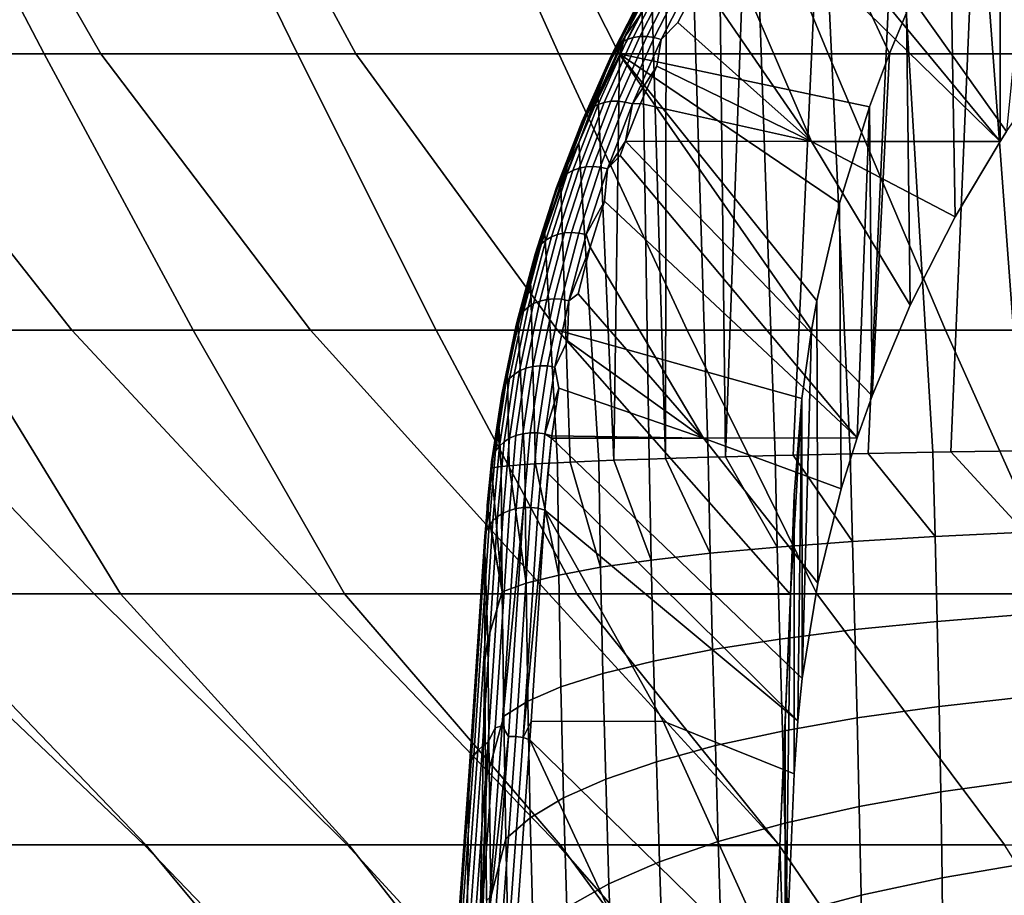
# Model space of a CAD drawing. Header units: metres. Extents: x -109 to 109, y -100 to 58.
# Tile 176 of 256: x -12.7 to -9.38, y -84.14 to -81.19. Entities that reach past the tile are written whole.
import ezdxf

# ---------------------------------------------------------------- set-up
doc = ezdxf.new("R2010")
doc.units = ezdxf.units.M
doc.layers.add('solid_21_062_100_XXX', color=7, linetype='CONTINUOUS')

msp = doc.modelspace()

# ---------------------------------------------------------------- linework, layer by layer
at = {"layer": 'solid_21_062_100_XXX'}
for points in [[(-13.123812, -80.335587, 22.501616), (-13.980413, -80.335587, 21.844856), (-13.439163, -81.305984, 21.149933), (-12.61601, -81.305984, 21.781908)], [(-13.844536, -80.335587, -12.958626), (-12.982833, -80.335587, -13.608677), (-12.425417, -81.305984, -12.924564), (-13.255461, -81.305984, -12.301665)], [(-12.236407, -80.335587, 23.116116), (-13.123812, -80.335587, 22.501616), (-12.61601, -81.305984, 21.781908), (-11.763186, -81.305984, 22.373234)], [(-12.982833, -80.335587, -13.608677), (-12.090656, -80.335587, -14.21623), (-11.566149, -81.305984, -13.506488), (-12.425417, -81.305984, -12.924564)], [(-11.320281, -80.335587, 23.686916), (-12.236407, -80.335587, 23.116116), (-11.763186, -81.305984, 22.373234), (-10.882695, -81.305984, 22.922518)], [(-12.090656, -80.335587, -14.21623), (-11.170101, -80.335587, -14.77986), (-10.679679, -81.305984, -14.046067), (-11.566149, -81.305984, -13.506488)], [(-10.377584, -80.335587, 24.212675), (-11.320281, -80.335587, 23.686916), (-10.882695, -81.305984, 22.922518), (-9.97661, -81.305984, 23.428467)], [(-11.170101, -80.335587, -14.77986), (-10.223329, -80.335587, -15.298242), (-9.769492, -81.304459, -14.54297), (-10.679679, -81.305984, -14.046067)], [(-9.41053, -80.335587, 24.692158), (-10.377584, -80.335587, 24.212675), (-9.97661, -81.305984, 23.428467), (-9.04706, -81.305984, 23.889893)], [(-10.223329, -80.335587, -15.298242), (-9.712417, -81.167259, -14.717144), (-9.769492, -81.304459, -14.54297)], [(-8.421387, -80.335587, 25.124243), (-9.41053, -80.335587, 24.692158), (-9.04706, -81.305984, 23.889893), (-8.096233, -81.305984, 24.30571)], [(-9.376594, -81.567947, -15.529494), (-9.397672, -81.600685, -15.485917), (-9.398797, -80.561455, -15.48411), (-9.253217, -80.334312, -15.771095)], [(-10.060296, -80.509743, -16.243824), (-10.094571, -80.556877, -16.182686), (-9.18474, -81.293312, -15.895228), (-9.3117, -80.558334, -16.54545)], [(-10.226553, -80.587006, -16.445745), (-9.998992, -80.584114, -16.817966), (-10.094589, -82.657066, -16.693127), (-10.15526, -82.658478, -16.593285)], [(-9.376594, -81.567947, -15.529494), (-10.094571, -80.556877, -16.182686), (-10.170166, -80.665314, -16.042345), (-9.397672, -81.600685, -15.485917)], [(-9.998992, -80.584114, -16.817966), (-9.902774, -82.652908, -16.986275), (-10.094589, -82.657066, -16.693127)], [(-9.376594, -81.567947, -15.529494), (-9.18474, -81.293312, -15.895228), (-10.094571, -80.556877, -16.182686)], [(-9.998992, -80.584114, -16.817966), (-9.748451, -80.580559, -17.175636), (-9.841256, -82.651665, -17.073902), (-9.902774, -82.652908, -16.986275)], [(-9.748451, -80.580559, -17.175636), (-9.624634, -82.647583, -17.361551), (-9.841256, -82.651665, -17.073902)], [(-9.748451, -80.580559, -17.175636), (-9.476115, -80.577141, -17.517002), (-9.563595, -82.646507, -17.437319), (-9.624634, -82.647583, -17.361551)], [(-9.397672, -81.600685, -15.485917), (-9.54906, -81.854744, -15.147756), (-9.565836, -80.859116, -15.107666), (-9.398797, -80.561455, -15.48411)], [(-9.476115, -80.577141, -17.517002), (-9.32208, -82.642532, -17.717442), (-9.563595, -82.646507, -17.437319)], [(-9.476115, -80.577141, -17.517002), (-9.18304, -80.573868, -17.84074), (-9.262789, -82.641624, -17.78183), (-9.32208, -82.642532, -17.717442)], [(-10.306533, -80.686623, -16.301752), (-10.249366, -80.617271, -16.405607), (-10.322511, -82.662682, -16.296623), (-10.344432, -80.748985, -16.231314)], [(-10.249366, -80.617271, -16.405607), (-10.226553, -80.587006, -16.445745), (-10.15526, -82.658478, -16.593285), (-10.322511, -82.662682, -16.296623)], [(-10.170166, -80.665314, -16.042345), (-10.242887, -80.776108, -15.899333), (-9.397672, -81.600685, -15.485917)], [(-10.435214, -80.884125, -16.052948), (-10.344432, -80.748985, -16.231314), (-10.322511, -82.662682, -16.296623), (-10.380968, -82.664276, -16.184334)], [(-10.327759, -80.914574, -15.721032), (-10.032574, -81.601295, -15.174207), (-9.397672, -81.600685, -15.485917), (-10.242887, -80.776108, -15.899333)], [(-10.52151, -81.022751, -15.870601), (-10.435214, -80.884125, -16.052948), (-10.380968, -82.664276, -16.184334), (-10.524049, -82.668503, -15.886083)], [(-9.54906, -81.854744, -15.147756), (-9.700171, -82.15184, -14.752104), (-9.712417, -81.167259, -14.717144), (-9.565836, -80.859116, -15.107666)], [(-10.327759, -80.914574, -15.721032), (-10.407848, -81.056107, -15.539247), (-10.032574, -81.601295, -15.174207)], [(-10.671427, -81.267097, -15.326904), (-10.560538, -81.049919, -15.60517), (-10.575627, -81.062248, -15.621172), (-10.686683, -81.279747, -15.342489)], [(-10.653243, -81.257294, -15.312451), (-10.542555, -81.040512, -15.590212), (-10.560538, -81.049919, -15.60517), (-10.671427, -81.267097, -15.326904)], [(-10.599749, -81.112877, -15.670856), (-10.54449, -81.033546, -15.813754), (-10.602968, -81.164299, -15.684716), (-10.659068, -81.244911, -15.542558)], [(-10.632645, -81.25061, -15.299538), (-10.522186, -81.034279, -15.576722), (-10.542555, -81.040512, -15.590212), (-10.653243, -81.257294, -15.312451)], [(-10.610213, -81.247246, -15.288528), (-10.500008, -81.031403, -15.565081), (-10.522186, -81.034279, -15.576722), (-10.632645, -81.25061, -15.299538)], [(-10.586584, -81.247284, -15.279736), (-10.476645, -81.031967, -15.555616), (-10.500008, -81.031403, -15.565081), (-10.610213, -81.247246, -15.288528)], [(-10.562423, -81.250732, -15.273406), (-10.45276, -81.03595, -15.548597), (-10.476645, -81.031967, -15.555616), (-10.586584, -81.247284, -15.279736)], [(-10.570425, -81.106361, -15.760757), (-10.52151, -81.022751, -15.870601), (-10.524049, -82.668503, -15.886083)], [(-10.538413, -81.257484, -15.26972), (-10.429026, -81.043251, -15.544221), (-10.45276, -81.03595, -15.548597), (-10.562423, -81.250732, -15.273406)], [(-10.429026, -81.043251, -15.544221), (-10.538413, -81.257484, -15.26972), (-10.483092, -81.200661, -15.353948), (-10.407848, -81.056107, -15.539247)], [(-10.698579, -81.294891, -15.358765), (-10.587397, -81.077133, -15.637768), (-10.595513, -81.094177, -15.654487), (-10.70678, -81.312088, -15.375272)], [(-10.686683, -81.279747, -15.342489), (-10.575627, -81.062248, -15.621172), (-10.587397, -81.077133, -15.637768), (-10.698579, -81.294891, -15.358765)], [(-10.407848, -81.056107, -15.539247), (-10.483092, -81.200661, -15.353948), (-10.032574, -81.601295, -15.174207)], [(-10.70678, -81.312088, -15.375272), (-10.595513, -81.094177, -15.654487), (-10.599749, -81.112877, -15.670856), (-10.711055, -81.330872, -15.391544)], [(-10.711055, -81.330872, -15.391544), (-10.599749, -81.112877, -15.670856), (-10.659068, -81.244911, -15.542558)], [(-10.602968, -81.164299, -15.684716), (-10.570425, -81.106361, -15.760757), (-10.524049, -82.668503, -15.886083), (-10.578894, -82.670273, -15.761239)], [(-10.679415, -81.308868, -15.495415), (-10.602968, -81.164299, -15.684716), (-10.578894, -82.670273, -15.761239), (-10.698343, -82.6745, -15.463257)], [(-10.659068, -81.244911, -15.542558), (-10.602968, -81.164299, -15.684716), (-10.679415, -81.308868, -15.495415)], [(-9.700171, -82.15184, -14.752104), (-9.828485, -82.457764, -14.344111), (-9.769492, -81.304459, -14.54297), (-9.712417, -81.167259, -14.717144)], [(-10.538413, -81.257484, -15.26972), (-10.553053, -81.34771, -15.165807), (-10.032574, -81.601295, -15.174207), (-10.483092, -81.200661, -15.353948)], [(-10.711055, -81.330872, -15.391544), (-10.659068, -81.244911, -15.542558), (-10.750527, -81.455803, -15.303215), (-10.761312, -81.458961, -15.268662)], [(-10.659068, -81.244911, -15.542558), (-10.679415, -81.308868, -15.495415), (-10.750527, -81.455803, -15.303215)], [(-10.707638, -81.465698, -15.009318), (-10.610213, -81.247246, -15.288528), (-10.632645, -81.25061, -15.299538), (-10.730289, -81.469559, -15.019697)], [(-10.683776, -81.465218, -15.001192), (-10.586584, -81.247284, -15.279736), (-10.610213, -81.247246, -15.288528), (-10.707638, -81.465698, -15.009318)], [(-10.659375, -81.468132, -14.995548), (-10.562423, -81.250732, -15.273406), (-10.586584, -81.247284, -15.279736), (-10.683776, -81.465218, -15.001192)], [(-10.784849, -81.49987, -15.061152), (-10.686683, -81.279747, -15.342489), (-10.698579, -81.294891, -15.358765), (-10.796858, -81.515259, -15.077107)], [(-10.769447, -81.486893, -15.045985), (-10.671427, -81.267097, -15.326904), (-10.686683, -81.279747, -15.342489), (-10.784849, -81.49987, -15.061152)], [(-10.751088, -81.476692, -15.032036), (-10.653243, -81.257294, -15.312451), (-10.671427, -81.267097, -15.326904), (-10.769447, -81.486893, -15.045985)], [(-10.730289, -81.469559, -15.019697), (-10.632645, -81.25061, -15.299538), (-10.653243, -81.257294, -15.312451), (-10.751088, -81.476692, -15.032036)], [(-10.635127, -81.47435, -14.992547), (-10.538413, -81.257484, -15.26972), (-10.562423, -81.250732, -15.273406), (-10.659375, -81.468132, -14.995548)], [(-10.635127, -81.47435, -14.992547), (-10.553053, -81.34771, -15.165807), (-10.538413, -81.257484, -15.26972)], [(-14.054329, -81.305984, -11.639257), (-13.255461, -81.305984, -12.301665), (-12.522732, -82.236313, -11.702879), (-13.296478, -82.236313, -11.074099)], [(-12.61601, -81.305984, 21.781908), (-13.439163, -81.305984, 21.149933), (-12.90313, -82.236313, 20.396427), (-12.113909, -82.236313, 21.005672)], [(-13.255461, -81.305984, -12.301665), (-12.425417, -81.305984, -12.924564), (-11.719296, -82.236313, -12.29325), (-12.522732, -82.236313, -11.702879)], [(-11.763186, -81.305984, 22.373234), (-12.61601, -81.305984, 21.781908), (-12.113909, -82.236313, 21.005672), (-11.295967, -82.236313, 21.575779)], [(-12.425417, -81.305984, -12.924564), (-11.566149, -81.305984, -13.506488), (-10.888073, -82.236313, -12.843813), (-11.719296, -82.236313, -12.29325)], [(-10.882695, -81.305984, 22.922518), (-11.763186, -81.305984, 22.373234), (-11.295967, -82.236313, 21.575779), (-10.451244, -82.236313, 22.105394)], [(-11.566149, -81.305984, -13.506488), (-10.679679, -81.305984, -14.046067), (-10.032541, -82.23587, -13.352927), (-10.888073, -82.236313, -12.843813)], [(-9.97661, -81.305984, 23.428467), (-10.882695, -81.305984, 22.922518), (-10.451244, -82.236313, 22.105394), (-9.581742, -82.236313, 22.593262)], [(-10.805134, -81.532631, -15.0934), (-10.70678, -81.312088, -15.375272), (-10.711055, -81.330872, -15.391544), (-10.809443, -81.551491, -15.10957)], [(-10.796858, -81.515259, -15.077107), (-10.698579, -81.294891, -15.358765), (-10.70678, -81.312088, -15.375272), (-10.805134, -81.532631, -15.0934)], [(-10.750527, -81.455803, -15.303215), (-10.679415, -81.308868, -15.495415), (-10.698343, -82.6745, -15.463257)], [(-10.679679, -81.305984, -14.046067), (-9.769492, -81.304459, -14.54297), (-9.837072, -81.484528, -14.313873)], [(-10.679679, -81.305984, -14.046067), (-10.014642, -82.137245, -13.479579), (-10.032541, -82.23587, -13.352927)], [(-10.679679, -81.305984, -14.046067), (-9.938285, -81.808907, -13.900093), (-10.014642, -82.137245, -13.479579)], [(-10.679679, -81.305984, -14.046067), (-9.837072, -81.484528, -14.313873), (-9.938285, -81.808907, -13.900093)], [(-9.04706, -81.305984, 23.889893), (-9.97661, -81.305984, 23.428467), (-9.581742, -82.236313, 22.593262), (-8.689522, -82.236313, 23.038225)], [(-9.828485, -82.457764, -14.344111), (-9.837072, -81.484528, -14.313873), (-9.769492, -81.304459, -14.54297)], [(-10.809443, -81.551491, -15.10957), (-10.711055, -81.330872, -15.391544), (-10.761312, -81.458961, -15.268662)], [(-10.635127, -81.47435, -14.992547), (-10.607773, -81.473297, -15.005351), (-10.553053, -81.34771, -15.165807)], [(-10.553053, -81.34771, -15.165807), (-10.607773, -81.473297, -15.005351), (-10.032574, -81.601295, -15.174207)], [(-10.836158, -81.698349, -14.74931), (-10.751088, -81.476692, -15.032036), (-10.769447, -81.486893, -15.045985), (-10.854669, -81.708939, -14.762756)], [(-10.809443, -81.551491, -15.10957), (-10.761312, -81.458961, -15.268662), (-10.81615, -81.605164, -15.108293), (-10.851292, -81.675339, -14.992392)], [(-10.815186, -81.690765, -14.737546), (-10.730289, -81.469559, -15.019697), (-10.751088, -81.476692, -15.032036), (-10.836158, -81.698349, -14.74931)], [(-10.81615, -81.605164, -15.108293), (-10.750527, -81.455803, -15.303215), (-10.698343, -82.6745, -15.463257), (-10.748156, -82.676445, -15.325887)], [(-10.761312, -81.458961, -15.268662), (-10.750527, -81.455803, -15.303215), (-10.81615, -81.605164, -15.108293)], [(-10.792346, -81.686409, -14.727796), (-10.707638, -81.465698, -15.009318), (-10.730289, -81.469559, -15.019697), (-10.815186, -81.690765, -14.737546)], [(-10.768283, -81.68541, -14.720335), (-10.683776, -81.465218, -15.001192), (-10.707638, -81.465698, -15.009318), (-10.792346, -81.686409, -14.727796)], [(-10.743678, -81.687782, -14.715374), (-10.659375, -81.468132, -14.995548), (-10.683776, -81.465218, -15.001192), (-10.768283, -81.68541, -14.720335)], [(-10.719224, -81.693466, -14.713055), (-10.635127, -81.47435, -14.992547), (-10.659375, -81.468132, -14.995548), (-10.743678, -81.687782, -14.715374)], [(-10.719224, -81.693466, -14.713055), (-10.658533, -81.600357, -14.843204), (-10.635127, -81.47435, -14.992547)], [(-10.607773, -81.473297, -15.005351), (-10.658533, -81.600357, -14.843204), (-10.032574, -81.601295, -15.174207)], [(-10.635127, -81.47435, -14.992547), (-10.658533, -81.600357, -14.843204), (-10.607773, -81.473297, -15.005351)], [(-10.870196, -81.722244, -14.777504), (-10.784849, -81.49987, -15.061152), (-10.796858, -81.515259, -15.077107), (-10.882302, -81.737892, -14.793137)], [(-10.854669, -81.708939, -14.762756), (-10.769447, -81.486893, -15.045985), (-10.784849, -81.49987, -15.061152), (-10.870196, -81.722244, -14.777504)], [(-9.878836, -82.599098, -14.155373), (-9.932581, -82.770515, -13.926116), (-9.938285, -81.808907, -13.900093), (-9.837072, -81.484528, -14.313873)], [(-9.828485, -82.457764, -14.344111), (-9.878836, -82.599098, -14.155373), (-9.837072, -81.484528, -14.313873)], [(-10.890643, -81.755432, -14.809214), (-10.805134, -81.532631, -15.0934), (-10.809443, -81.551491, -15.10957), (-10.894984, -81.774368, -14.825279)], [(-10.882302, -81.737892, -14.793137), (-10.796858, -81.515259, -15.077107), (-10.805134, -81.532631, -15.0934), (-10.890643, -81.755432, -14.809214)], [(-10.894984, -81.774368, -14.825279), (-10.809443, -81.551491, -15.10957), (-10.851292, -81.675339, -14.992392)], [(-10.876081, -81.756493, -14.910991), (-10.81615, -81.605164, -15.108293), (-10.748156, -82.676445, -15.325887), (-10.844648, -82.680641, -15.029953)], [(-10.851292, -81.675339, -14.992392), (-10.81615, -81.605164, -15.108293), (-10.876081, -81.756493, -14.910991)], [(-10.719224, -81.693466, -14.713055), (-10.676633, -81.648666, -14.781609), (-10.658533, -81.600357, -14.843204)], [(-9.828485, -82.457764, -14.344111), (-10.658533, -81.600357, -14.843204), (-10.676633, -81.648666, -14.781609), (-9.878836, -82.599098, -14.155373)], [(-9.700171, -82.15184, -14.752104), (-10.032574, -81.601295, -15.174207), (-10.658533, -81.600357, -14.843204), (-9.828485, -82.457764, -14.344111)], [(-9.54906, -81.854744, -15.147756), (-9.397672, -81.600685, -15.485917), (-10.032574, -81.601295, -15.174207)], [(-9.700171, -82.15184, -14.752104), (-9.54906, -81.854744, -15.147756), (-10.032574, -81.601295, -15.174207)], [(-10.894984, -81.774368, -14.825279), (-10.851292, -81.675339, -14.992392), (-10.876081, -81.756493, -14.910991), (-10.929061, -81.893723, -14.714064)], [(-10.719224, -81.693466, -14.713055), (-10.729883, -81.802032, -14.58618), (-9.878836, -82.599098, -14.155373), (-10.676633, -81.648666, -14.781609)], [(-10.927135, -81.932899, -14.477557), (-10.854669, -81.708939, -14.762756), (-10.870196, -81.722244, -14.777504), (-10.94277, -81.946541, -14.491885)], [(-10.908497, -81.921913, -14.464615), (-10.836158, -81.698349, -14.74931), (-10.854669, -81.708939, -14.762756), (-10.927135, -81.932899, -14.477557)], [(-10.887379, -81.913879, -14.453424), (-10.815186, -81.690765, -14.737546), (-10.836158, -81.698349, -14.74931), (-10.908497, -81.921913, -14.464615)], [(-10.86438, -81.909035, -14.444301), (-10.792346, -81.686409, -14.727796), (-10.815186, -81.690765, -14.737546), (-10.887379, -81.913879, -14.453424)], [(-10.840148, -81.907509, -14.437504), (-10.768283, -81.68541, -14.720335), (-10.792346, -81.686409, -14.727796), (-10.86438, -81.909035, -14.444301)], [(-10.81537, -81.909348, -14.433225), (-10.743678, -81.687782, -14.715374), (-10.768283, -81.68541, -14.720335), (-10.840148, -81.907509, -14.437504)], [(-10.790744, -81.914505, -14.431583), (-10.719224, -81.693466, -14.713055), (-10.743678, -81.687782, -14.715374), (-10.81537, -81.909348, -14.433225)], [(-10.790744, -81.914505, -14.431583), (-10.729883, -81.802032, -14.58618), (-10.719224, -81.693466, -14.713055)], [(-10.954958, -81.962433, -14.507195), (-10.882302, -81.737892, -14.793137), (-10.890643, -81.755432, -14.809214), (-10.963354, -81.980148, -14.523054)], [(-10.94277, -81.946541, -14.491885), (-10.870196, -81.722244, -14.777504), (-10.882302, -81.737892, -14.793137), (-10.954958, -81.962433, -14.507195)], [(-10.963354, -81.980148, -14.523054), (-10.890643, -81.755432, -14.809214), (-10.894984, -81.774368, -14.825279), (-10.967723, -81.999168, -14.539013)], [(-10.967723, -81.999168, -14.539013), (-10.894984, -81.774368, -14.825279), (-10.929061, -81.893723, -14.714064)], [(-10.930185, -81.909729, -14.711522), (-10.876081, -81.756493, -14.910991), (-10.844648, -82.680641, -15.029953), (-10.888, -82.682762, -14.880217)], [(-10.929061, -81.893723, -14.714064), (-10.876081, -81.756493, -14.910991), (-10.930185, -81.909729, -14.711522)], [(-10.790744, -81.914505, -14.431583), (-10.777252, -81.9571, -14.388808), (-10.729883, -81.802032, -14.58618)], [(-10.777252, -81.9571, -14.388808), (-10.396379, -82.600227, -13.870602), (-9.878836, -82.599098, -14.155373), (-10.729883, -81.802032, -14.58618)], [(-9.932581, -82.770515, -13.926116), (-10.01137, -83.088066, -13.500583), (-10.014642, -82.137245, -13.479579), (-9.938285, -81.808907, -13.900093)], [(-10.967723, -81.999168, -14.539013), (-10.929061, -81.893723, -14.714064), (-10.978353, -82.064659, -14.510056), (-10.994658, -82.113792, -14.433996)], [(-10.929061, -81.893723, -14.714064), (-10.930185, -81.909729, -14.711522), (-10.978353, -82.064659, -14.510056)], [(-10.978353, -82.064659, -14.510056), (-10.930185, -81.909729, -14.711522), (-10.888, -82.682762, -14.880217), (-10.96234, -82.686905, -14.58802)], [(-10.923779, -82.13324, -14.159171), (-10.86438, -81.909035, -14.444301), (-10.887379, -81.913879, -14.453424), (-10.946909, -82.13858, -14.167668)], [(-10.89941, -82.131195, -14.153036), (-10.840148, -81.907509, -14.437504), (-10.86438, -81.909035, -14.444301), (-10.923779, -82.13324, -14.159171)], [(-10.87449, -82.132507, -14.149435), (-10.81537, -81.909348, -14.433225), (-10.840148, -81.907509, -14.437504), (-10.89941, -82.131195, -14.153036)], [(-10.849723, -82.137123, -14.14847), (-10.790744, -81.914505, -14.431583), (-10.81537, -81.909348, -14.433225), (-10.87449, -82.132507, -14.149435)], [(-10.98689, -82.158447, -14.190725), (-10.927135, -81.932899, -14.477557), (-10.94277, -81.946541, -14.491885), (-11.002612, -82.172417, -14.204635)], [(-10.968145, -82.147064, -14.178287), (-10.908497, -81.921913, -14.464615), (-10.927135, -81.932899, -14.477557), (-10.98689, -82.158447, -14.190725)], [(-10.946909, -82.13858, -14.167668), (-10.887379, -81.913879, -14.453424), (-10.908497, -81.921913, -14.464615), (-10.968145, -82.147064, -14.178287)], [(-10.849723, -82.137123, -14.14847), (-10.777252, -81.9571, -14.388808), (-10.790744, -81.914505, -14.431583)], [(-11.014867, -82.188568, -14.21962), (-10.954958, -81.962433, -14.507195), (-10.963354, -81.980148, -14.523054), (-11.023309, -82.206451, -14.235259)], [(-11.002612, -82.172417, -14.204635), (-10.94277, -81.946541, -14.491885), (-10.954958, -81.962433, -14.507195), (-11.014867, -82.188568, -14.21962)], [(-10.849723, -82.137123, -14.14847), (-10.818682, -82.113724, -14.189622), (-10.777252, -81.9571, -14.388808)], [(-10.777252, -81.9571, -14.388808), (-10.818682, -82.113724, -14.189622), (-10.396379, -82.600227, -13.870602)], [(-11.023309, -82.206451, -14.235259), (-10.963354, -81.980148, -14.523054), (-10.967723, -81.999168, -14.539013), (-11.0277, -82.225563, -14.251109)], [(-11.0277, -82.225563, -14.251109), (-10.967723, -81.999168, -14.539013), (-10.994658, -82.113792, -14.433996)], [(-11.020466, -82.221054, -14.306849), (-10.978353, -82.064659, -14.510056), (-10.96234, -82.686905, -14.58802), (-10.997804, -82.689194, -14.426211)], [(-10.994658, -82.113792, -14.433996), (-10.978353, -82.064659, -14.510056), (-11.020466, -82.221054, -14.306849)], [(-11.048122, -82.335243, -14.152501), (-10.994658, -82.113792, -14.433996), (-11.020466, -82.221054, -14.306849)], [(-11.0277, -82.225563, -14.251109), (-10.994658, -82.113792, -14.433996), (-11.048122, -82.335243, -14.152501)], [(-10.993828, -82.364548, -13.88061), (-10.946909, -82.13858, -14.167668), (-10.968145, -82.147064, -14.178287), (-11.015158, -82.373474, -13.890656)], [(-10.970595, -82.358711, -13.872736), (-10.923779, -82.13324, -14.159171), (-10.946909, -82.13858, -14.167668), (-10.993828, -82.364548, -13.88061)], [(-10.946119, -82.356148, -13.867259), (-10.89941, -82.131195, -14.153036), (-10.923779, -82.13324, -14.159171), (-10.970595, -82.358711, -13.872736)], [(-10.921088, -82.356926, -13.864333), (-10.87449, -82.132507, -14.149435), (-10.89941, -82.131195, -14.153036), (-10.946119, -82.356148, -13.867259)], [(-10.896212, -82.361015, -13.86404), (-10.849723, -82.137123, -14.14847), (-10.87449, -82.132507, -14.149435), (-10.921088, -82.356926, -13.864333)], [(-10.896212, -82.361015, -13.86404), (-10.854074, -82.271881, -13.98865), (-10.849723, -82.137123, -14.14847)], [(-10.849723, -82.137123, -14.14847), (-10.854074, -82.271881, -13.98865), (-10.396379, -82.600227, -13.870602), (-10.818682, -82.113724, -14.189622)], [(-10.01137, -83.088066, -13.500583), (-10.06416, -83.408867, -13.069415), (-10.032541, -82.23587, -13.352927), (-10.014642, -82.137245, -13.479579)], [(-11.049774, -82.399551, -13.916082), (-11.002612, -82.172417, -14.204635), (-11.014867, -82.188568, -14.21962), (-11.062082, -82.415962, -13.930744)], [(-11.033984, -82.385254, -13.902594), (-10.98689, -82.158447, -14.190725), (-11.002612, -82.172417, -14.204635), (-11.049774, -82.399551, -13.916082)], [(-11.015158, -82.373474, -13.890656), (-10.968145, -82.147064, -14.178287), (-10.98689, -82.158447, -14.190725), (-11.033984, -82.385254, -13.902594)], [(-11.070561, -82.434021, -13.946162), (-11.023309, -82.206451, -14.235259), (-11.0277, -82.225563, -14.251109), (-11.07497, -82.453217, -13.961902)], [(-11.062082, -82.415962, -13.930744), (-11.014867, -82.188568, -14.21962), (-11.023309, -82.206451, -14.235259), (-11.070561, -82.434021, -13.946162)], [(-12.447212, -83.124741, -10.529639), (-13.168253, -83.124741, -9.90198), (-14.0387, -82.236313, -10.408399), (-13.296478, -82.236313, -11.074099)], [(-13.084196, -83.124741, 18.973265), (-12.359513, -83.124741, 19.596714), (-12.90313, -82.236313, 20.396427), (-13.661758, -82.236313, 19.749487)], [(-11.696297, -83.124741, -11.12123), (-12.447212, -83.124741, -10.529639), (-13.296478, -82.236313, -11.074099), (-12.522732, -82.236313, -11.702879)], [(-12.359513, -83.124741, 19.596714), (-11.605166, -83.124741, 20.183924), (-12.113909, -82.236313, 21.005672), (-12.90313, -82.236313, 20.396427)], [(-10.917308, -83.124741, -11.675334), (-11.696297, -83.124741, -11.12123), (-12.522732, -82.236313, -11.702879), (-11.719296, -82.236313, -12.29325)], [(-11.605166, -83.124741, 20.183924), (-10.822965, -83.124741, 20.733482), (-11.295967, -82.236313, 21.575779), (-12.113909, -82.236313, 21.005672)], [(-10.103581, -83.126266, -12.193801), (-10.917308, -83.124741, -11.675334), (-11.719296, -82.236313, -12.29325), (-10.888073, -82.236313, -12.843813)], [(-10.822965, -83.124741, 20.733482), (-10.014786, -83.124741, 21.244072), (-10.451244, -82.236313, 22.105394), (-11.295967, -82.236313, 21.575779)], [(-11.07497, -82.453217, -13.961902), (-11.0277, -82.225563, -14.251109), (-11.048122, -82.335243, -14.152501)], [(-11.056495, -82.379082, -14.101736), (-11.020466, -82.221054, -14.306849), (-10.997804, -82.689194, -14.426211), (-11.050917, -82.69326, -14.139345)], [(-11.048122, -82.335243, -14.152501), (-11.020466, -82.221054, -14.306849), (-11.056495, -82.379082, -14.101736)], [(-10.888073, -82.236313, -12.843813), (-10.032541, -82.23587, -13.352927), (-10.065352, -82.466003, -13.056735)], [(-10.103581, -83.126266, -12.193801), (-10.888073, -82.236313, -12.843813), (-10.065352, -82.466003, -13.056735)], [(-10.014786, -83.124741, 21.244072), (-9.18257, -83.124741, 21.714468), (-9.581742, -82.236313, 22.593262), (-10.451244, -82.236313, 22.105394)], [(-10.06416, -83.408867, -13.069415), (-10.065352, -82.466003, -13.056735), (-10.032541, -82.23587, -13.352927)], [(-9.18257, -83.124741, 21.714468), (-8.328315, -83.124741, 22.143538), (-8.689522, -82.236313, 23.038225), (-9.581742, -82.236313, 22.593262)], [(-10.896212, -82.361015, -13.86404), (-10.883351, -82.431511, -13.785954), (-10.396379, -82.600227, -13.870602), (-10.854074, -82.271881, -13.98865)], [(-11.048122, -82.335243, -14.152501), (-11.086371, -82.538719, -13.894672), (-11.089507, -82.557777, -13.869951)], [(-11.07497, -82.453217, -13.961902), (-11.048122, -82.335243, -14.152501), (-11.089507, -82.557777, -13.869951)], [(-11.048122, -82.335243, -14.152501), (-11.056495, -82.379082, -14.101736), (-11.086371, -82.538719, -13.894672)], [(-11.048788, -82.600388, -13.601617), (-11.015158, -82.373474, -13.890656), (-11.033984, -82.385254, -13.902594), (-11.067626, -82.612328, -13.612867)], [(-11.027507, -82.591202, -13.5923), (-10.993828, -82.364548, -13.88061), (-11.015158, -82.373474, -13.890656), (-11.048788, -82.600388, -13.601617)], [(-11.004373, -82.58503, -13.585176), (-10.970595, -82.358711, -13.872736), (-10.993828, -82.364548, -13.88061), (-11.027507, -82.591202, -13.5923)], [(-10.980027, -82.582039, -13.580441), (-10.946119, -82.356148, -13.867259), (-10.970595, -82.358711, -13.872736), (-11.004373, -82.58503, -13.585176)], [(-10.955252, -82.582306, -13.578232), (-10.921088, -82.356926, -13.864333), (-10.946119, -82.356148, -13.867259), (-10.980027, -82.582039, -13.580441)], [(-10.930295, -82.585869, -13.578605), (-10.896212, -82.361015, -13.86404), (-10.921088, -82.356926, -13.864333), (-10.955252, -82.582306, -13.578232)], [(-10.930295, -82.585869, -13.578605), (-10.883351, -82.431511, -13.785954), (-10.896212, -82.361015, -13.86404)], [(-11.083499, -82.626694, -13.625738), (-11.049774, -82.399551, -13.916082), (-11.062082, -82.415962, -13.930744), (-11.095965, -82.643089, -13.639874)], [(-11.086371, -82.538719, -13.894672), (-11.056495, -82.379082, -14.101736), (-11.050917, -82.69326, -14.139345), (-11.077078, -82.695717, -13.965894)], [(-11.067626, -82.612328, -13.612867), (-11.033984, -82.385254, -13.902594), (-11.049774, -82.399551, -13.916082), (-11.083499, -82.626694, -13.625738)], [(-11.109402, -82.680099, -13.670348), (-11.070561, -82.434021, -13.946162), (-11.07497, -82.453217, -13.961902), (-11.10962, -82.681808, -13.671715)], [(-11.109402, -82.680099, -13.670348), (-11.10468, -82.661057, -13.654883), (-11.070561, -82.434021, -13.946162)], [(-11.095965, -82.643089, -13.639874), (-11.062082, -82.415962, -13.930744), (-11.070561, -82.434021, -13.946162), (-11.10468, -82.661057, -13.654883)], [(-10.930295, -82.585869, -13.578605), (-10.906531, -82.592537, -13.581537), (-10.883351, -82.431511, -13.785954)], [(-10.883351, -82.431511, -13.785954), (-10.906531, -82.592537, -13.581537), (-10.396379, -82.600227, -13.870602)], [(-11.10962, -82.681808, -13.671715), (-11.07497, -82.453217, -13.961902), (-11.089507, -82.557777, -13.869951), (-11.11, -82.699684, -13.685846)], [(-10.103581, -83.126266, -12.193801), (-10.065352, -82.466003, -13.056735), (-10.09042, -82.791679, -12.636045)], [(-10.079162, -83.552277, -12.87614), (-10.09042, -83.730667, -12.635556), (-10.09042, -82.791679, -12.636045), (-10.065352, -82.466003, -13.056735)], [(-10.06416, -83.408867, -13.069415), (-10.079162, -83.552277, -12.87614), (-10.065352, -82.466003, -13.056735)], [(-11.089507, -82.557777, -13.869951), (-11.086371, -82.538719, -13.894672), (-11.077078, -82.695717, -13.965894)], [(-11.089507, -82.557777, -13.869951), (-11.077078, -82.695717, -13.965894), (-11.11, -82.699684, -13.685846)], [(-11.067626, -82.612328, -13.612867), (-11.089472, -82.864403, -13.29002), (-11.070585, -82.852432, -13.279653), (-11.048788, -82.600388, -13.601617)], [(-11.048788, -82.600388, -13.601617), (-11.070585, -82.852432, -13.279653), (-11.049365, -82.843117, -13.271264), (-11.027507, -82.591202, -13.5923)], [(-11.027507, -82.591202, -13.5923), (-11.049365, -82.843117, -13.271264), (-11.026384, -82.836716, -13.265079), (-11.004373, -82.58503, -13.585176)], [(-11.004373, -82.58503, -13.585176), (-11.026384, -82.836716, -13.265079), (-11.002264, -82.833382, -13.261266), (-10.980027, -82.582039, -13.580441)], [(-10.980027, -82.582039, -13.580441), (-11.002264, -82.833382, -13.261266), (-10.977655, -82.833221, -13.259926), (-10.955252, -82.582306, -13.578232)], [(-10.955252, -82.582306, -13.578232), (-10.977655, -82.833221, -13.259926), (-10.953222, -82.836235, -13.261097), (-10.930295, -82.585869, -13.578605)], [(-10.930295, -82.585869, -13.578605), (-10.953222, -82.836235, -13.261097), (-10.929877, -82.842255, -13.264693), (-10.90746, -82.600082, -13.571966)], [(-10.930295, -82.585869, -13.578605), (-10.90746, -82.600082, -13.571966), (-10.906531, -82.592537, -13.581537)], [(-10.90746, -82.600082, -13.571966), (-10.929877, -82.842255, -13.264693), (-10.92017, -82.717896, -13.422447)], [(-10.06416, -83.408867, -13.069415), (-10.90746, -82.600082, -13.571966), (-10.92017, -82.717896, -13.422447), (-10.079162, -83.552277, -12.87614)], [(-10.906531, -82.592537, -13.581537), (-10.90746, -82.600082, -13.571966), (-10.396379, -82.600227, -13.870602)], [(-10.01137, -83.088066, -13.500583), (-10.396379, -82.600227, -13.870602), (-10.90746, -82.600082, -13.571966), (-10.06416, -83.408867, -13.069415)], [(-9.932581, -82.770515, -13.926116), (-9.878836, -82.599098, -14.155373), (-10.396379, -82.600227, -13.870602)], [(-10.01137, -83.088066, -13.500583), (-9.932581, -82.770515, -13.926116), (-10.396379, -82.600227, -13.870602)], [(-11.095965, -82.643089, -13.639874), (-11.118285, -82.894943, -13.315522), (-11.105516, -82.8787, -13.302085), (-11.083499, -82.626694, -13.625738)], [(-11.083499, -82.626694, -13.625738), (-11.105516, -82.8787, -13.302085), (-11.089472, -82.864403, -13.29002), (-11.067626, -82.612328, -13.612867)], [(-11.109402, -82.680099, -13.670348), (-11.132712, -82.931465, -13.345035), (-11.127433, -82.912689, -13.329968), (-11.10468, -82.661057, -13.654883)], [(-11.10468, -82.661057, -13.654883), (-11.127433, -82.912689, -13.329968), (-11.118285, -82.894943, -13.315522), (-11.095965, -82.643089, -13.639874)], [(-10.742483, -83.034904, -15.353541), (-10.748156, -82.676445, -15.325887), (-10.698343, -82.6745, -15.463257), (-10.57255, -83.010513, -15.787122)], [(-10.698343, -82.6745, -15.463257), (-10.578894, -82.670273, -15.761239), (-10.57255, -83.010513, -15.787122)], [(-10.57255, -83.010513, -15.787122), (-10.578894, -82.670273, -15.761239), (-10.524049, -82.668503, -15.886083), (-10.374046, -82.987877, -16.208488)], [(-10.524049, -82.668503, -15.886083), (-10.380968, -82.664276, -16.184334), (-10.374046, -82.987877, -16.208488)], [(-10.374046, -82.987877, -16.208488), (-10.380968, -82.664276, -16.184334), (-10.322511, -82.662682, -16.296623), (-10.147854, -82.967102, -16.615763)], [(-10.322511, -82.662682, -16.296623), (-10.15526, -82.658478, -16.593285), (-10.147854, -82.967102, -16.615763)], [(-10.147854, -82.967102, -16.615763), (-10.15526, -82.658478, -16.593285), (-10.094589, -82.657066, -16.693127), (-9.894981, -82.94828, -17.007132)], [(-10.094589, -82.657066, -16.693127), (-9.902774, -82.652908, -16.986275), (-9.894981, -82.94828, -17.007132)], [(-9.894981, -82.94828, -17.007132), (-9.902774, -82.652908, -16.986275), (-9.841256, -82.651665, -17.073902), (-9.616554, -82.931488, -17.380854)], [(-9.841256, -82.651665, -17.073902), (-9.624634, -82.647583, -17.361551), (-9.616554, -82.931488, -17.380854)], [(-9.616554, -82.931488, -17.380854), (-9.624634, -82.647583, -17.361551), (-9.563595, -82.646507, -17.437319), (-9.313812, -82.916801, -17.735262)], [(-9.563595, -82.646507, -17.437319), (-9.32208, -82.642532, -17.717442), (-9.313812, -82.916801, -17.735262)], [(-11.109402, -82.680099, -13.670348), (-11.10962, -82.681808, -13.671715), (-11.133983, -82.950745, -13.360293), (-11.132712, -82.931465, -13.345035)], [(-11.10962, -82.681808, -13.671715), (-11.125018, -82.836372, -13.508523), (-11.133983, -82.950745, -13.360293)], [(-11.10962, -82.681808, -13.671715), (-11.123988, -82.825439, -13.522703), (-11.125018, -82.836372, -13.508523)], [(-11.10962, -82.681808, -13.671715), (-11.11, -82.699684, -13.685846), (-11.123988, -82.825439, -13.522703)], [(-11.11, -82.699684, -13.685846), (-11.073944, -83.117477, -13.999047), (-11.123988, -82.825439, -13.522703)], [(-11.11, -82.699684, -13.685846), (-11.077078, -82.695717, -13.965894), (-11.073944, -83.117477, -13.999047)], [(-11.050917, -82.69326, -14.139345), (-10.993739, -83.088509, -14.457509), (-11.073944, -83.117477, -13.999047), (-11.077078, -82.695717, -13.965894)], [(-11.050917, -82.69326, -14.139345), (-10.997804, -82.689194, -14.426211), (-10.993739, -83.088509, -14.457509)], [(-10.993739, -83.088509, -14.457509), (-10.997804, -82.689194, -14.426211), (-10.96234, -82.686905, -14.58802), (-10.883088, -83.060936, -14.909678)], [(-10.96234, -82.686905, -14.58802), (-10.888, -82.682762, -14.880217), (-10.883088, -83.060936, -14.909678)], [(-10.883088, -83.060936, -14.909678), (-10.888, -82.682762, -14.880217), (-10.844648, -82.680641, -15.029953), (-10.742483, -83.034904, -15.353541)], [(-10.844648, -82.680641, -15.029953), (-10.748156, -82.676445, -15.325887), (-10.742483, -83.034904, -15.353541)], [(-10.92017, -82.717896, -13.422447), (-10.929877, -82.842255, -13.264693), (-10.079162, -83.552277, -12.87614)], [(-10.09042, -83.730667, -12.635556), (-10.12104, -84.457603, -11.606689), (-10.103581, -83.126266, -12.193801), (-10.09042, -82.791679, -12.636045)], [(-11.073944, -83.117477, -13.999047), (-11.12238, -83.278107, -13.55257), (-11.133983, -82.950745, -13.360293), (-11.125018, -82.836372, -13.508523)], [(-11.073944, -83.117477, -13.999047), (-11.125018, -82.836372, -13.508523), (-11.123988, -82.825439, -13.522703)], [(-11.07422, -83.568619, -12.293907), (-11.026384, -82.836716, -13.265079), (-11.049365, -82.843117, -13.271264), (-11.097215, -83.575241, -12.299807)], [(-11.002264, -82.833382, -13.261266), (-11.026384, -82.836716, -13.265079), (-11.07422, -83.568619, -12.293907)], [(-11.052795, -83.604576, -12.235367), (-11.002264, -82.833382, -13.261266), (-11.07422, -83.568619, -12.293907)], [(-11.028187, -83.604408, -12.234035), (-10.977655, -82.833221, -13.259926), (-11.002264, -82.833382, -13.261266), (-11.052795, -83.604576, -12.235367)], [(-11.00376, -83.607529, -12.235065), (-10.953222, -82.836235, -13.261097), (-10.977655, -82.833221, -13.259926), (-11.028187, -83.604408, -12.234035)], [(-11.00376, -83.607529, -12.235065), (-10.929877, -82.842255, -13.264693), (-10.953222, -82.836235, -13.261097)], [(-11.140076, -83.636688, -12.262664), (-11.089472, -82.864403, -13.29002), (-11.105516, -82.8787, -13.302085), (-11.156153, -83.651489, -12.274057)], [(-11.121161, -83.624298, -12.25286), (-11.070585, -82.852432, -13.279653), (-11.089472, -82.864403, -13.29002), (-11.140076, -83.636688, -12.262664)], [(-11.097215, -83.575241, -12.299807), (-11.049365, -82.843117, -13.271264), (-11.070585, -82.852432, -13.279653), (-11.121161, -83.624298, -12.25286)], [(-11.00376, -83.607529, -12.235065), (-10.976371, -83.554428, -12.320905), (-10.929877, -82.842255, -13.264693)], [(-10.929877, -82.842255, -13.264693), (-10.976371, -83.554428, -12.320905), (-10.531758, -83.552979, -12.604741)], [(-10.929877, -82.842255, -13.264693), (-10.531758, -83.552979, -12.604741), (-10.09042, -83.730667, -12.635556), (-10.079162, -83.552277, -12.87614)], [(-11.168959, -83.668312, -12.286732), (-11.118285, -82.894943, -13.315522), (-11.127433, -82.912689, -13.329968), (-11.178147, -83.686684, -12.300344)], [(-11.156153, -83.651489, -12.274057), (-11.105516, -82.8787, -13.302085), (-11.118285, -82.894943, -13.315522), (-11.168959, -83.668312, -12.286732)], [(-11.183471, -83.706123, -12.314528), (-11.132712, -82.931465, -13.345035), (-11.133983, -82.950745, -13.360293), (-11.184749, -83.72554, -12.329643)], [(-11.178147, -83.686684, -12.300344), (-11.127433, -82.912689, -13.329968), (-11.132712, -82.931465, -13.345035), (-11.183471, -83.706123, -12.314528)], [(-9.886915, -83.244888, -17.040157), (-9.894981, -82.94828, -17.007132), (-9.616554, -82.931488, -17.380854), (-9.608974, -83.216934, -17.410654)], [(-9.608974, -83.216934, -17.410654), (-9.616554, -82.931488, -17.380854), (-9.313812, -82.916801, -17.735262), (-9.306941, -83.192825, -17.762079)], [(-11.184749, -83.72554, -12.329643), (-11.133983, -82.950745, -13.360293), (-11.132689, -83.348648, -13.386337), (-11.371697, -97.013657, -8.528762)], [(-11.12238, -83.278107, -13.55257), (-11.132689, -83.348648, -13.386337), (-11.133983, -82.950745, -13.360293)], [(-10.365684, -83.311852, -16.248621), (-10.374046, -82.987877, -16.208488), (-10.147854, -82.967102, -16.615763), (-10.139526, -83.276581, -16.652235)], [(-10.139526, -83.276581, -16.652235), (-10.147854, -82.967102, -16.615763), (-9.894981, -82.94828, -17.007132), (-9.886915, -83.244888, -17.040157)], [(-10.564379, -83.350555, -15.831109), (-10.57255, -83.010513, -15.787122), (-10.374046, -82.987877, -16.208488), (-10.365684, -83.311852, -16.248621)], [(-10.875973, -83.437546, -14.96189), (-10.883088, -83.060936, -14.909678), (-10.742483, -83.034904, -15.353541), (-10.734728, -83.392517, -15.401561)], [(-10.734728, -83.392517, -15.401561), (-10.742483, -83.034904, -15.353541), (-10.57255, -83.010513, -15.787122), (-10.564379, -83.350555, -15.831109)], [(-10.987486, -83.485443, -14.514054), (-10.993739, -83.088509, -14.457509), (-10.883088, -83.060936, -14.909678), (-10.875973, -83.437546, -14.96189)], [(-10.993739, -83.088509, -14.457509), (-10.987486, -83.485443, -14.514054), (-11.068769, -83.535988, -14.060049), (-11.073944, -83.117477, -13.999047)], [(-12.279094, -83.969498, -9.354497), (-12.933908, -83.969498, -8.745153), (-13.857687, -83.124741, -9.23976), (-13.168253, -83.124741, -9.90198)], [(-12.273736, -83.969498, 18.354105), (-13.084196, -83.124741, 18.973265), (-13.777473, -83.124741, 18.315069), (-12.928787, -83.969498, 17.745016)], [(-11.595607, -83.969498, -9.931496), (-12.279094, -83.969498, -9.354497), (-13.168253, -83.124741, -9.90198), (-12.447212, -83.124741, -10.529639)], [(-11.590026, -83.969498, 18.930841), (-12.359513, -83.124741, 19.596714), (-13.084196, -83.124741, 18.973265), (-12.273736, -83.969498, 18.354105)], [(-10.885044, -83.969498, -10.474805), (-11.595607, -83.969498, -9.931496), (-12.447212, -83.124741, -10.529639), (-11.696297, -83.124741, -11.12123)], [(-10.879253, -83.969498, 19.473875), (-11.605166, -83.124741, 20.183924), (-12.359513, -83.124741, 19.596714), (-11.590026, -83.969498, 18.930841)], [(-10.139601, -83.973328, -10.983549), (-10.885044, -83.969498, -10.474805), (-11.696297, -83.124741, -11.12123), (-10.917308, -83.124741, -11.675334)], [(-10.143079, -83.969498, 19.981939), (-10.822965, -83.124741, 20.733482), (-11.605166, -83.124741, 20.183924), (-10.879253, -83.969498, 19.473875)], [(-11.073944, -83.117477, -13.999047), (-11.068769, -83.535988, -14.060049), (-11.118036, -83.715195, -13.62611), (-11.12238, -83.278107, -13.55257)], [(-10.139601, -83.973328, -10.983549), (-10.917308, -83.124741, -11.675334), (-10.103581, -83.126266, -12.193801)], [(-9.38322, -83.969498, 20.453848), (-10.014786, -83.124741, 21.244072), (-10.822965, -83.124741, 20.733482), (-10.143079, -83.969498, 19.981939)], [(-10.139601, -83.973328, -10.983549), (-10.103581, -83.126266, -12.193801), (-10.121449, -83.558571, -11.59343)], [(-10.12104, -84.457603, -11.606689), (-10.121449, -83.558571, -11.59343), (-10.103581, -83.126266, -12.193801)], [(-8.601452, -83.969498, 20.888498), (-9.18257, -83.124741, 21.714468), (-10.014786, -83.124741, 21.244072), (-9.38322, -83.969498, 20.453848)], [(-9.602294, -83.503662, -17.450434), (-9.608974, -83.216934, -17.410654), (-9.306941, -83.192825, -17.762079), (-9.301811, -83.470459, -17.797539)], [(-9.879013, -83.542351, -17.084644), (-9.886915, -83.244888, -17.040157), (-9.608974, -83.216934, -17.410654), (-9.602294, -83.503662, -17.450434)], [(-10.130735, -83.586349, -16.701801), (-10.139526, -83.276581, -16.652235), (-9.886915, -83.244888, -17.040157), (-9.879013, -83.542351, -17.084644)], [(-11.12238, -83.278107, -13.55257), (-11.118036, -83.715195, -13.62611), (-11.130467, -83.750809, -13.43123), (-11.132689, -83.348648, -13.386337)], [(-10.356341, -83.63546, -16.303612), (-10.365684, -83.311852, -16.248621), (-10.139526, -83.276581, -16.652235), (-10.130735, -83.586349, -16.701801)], [(-10.554826, -83.689461, -15.89185), (-10.564379, -83.350555, -15.831109), (-10.365684, -83.311852, -16.248621), (-10.356341, -83.63546, -16.303612)], [(-11.132689, -83.348648, -13.386337), (-11.130467, -83.750809, -13.43123), (-11.371697, -97.013657, -8.528762)], [(-10.725305, -83.748123, -15.468349), (-10.734728, -83.392517, -15.401561), (-10.564379, -83.350555, -15.831109), (-10.554826, -83.689461, -15.89185)], [(-10.867021, -83.811172, -15.034994), (-10.875973, -83.437546, -14.96189), (-10.734728, -83.392517, -15.401561), (-10.725305, -83.748123, -15.468349)], [(-10.979343, -83.878334, -14.593719), (-10.987486, -83.485443, -14.514054), (-10.875973, -83.437546, -14.96189), (-10.867021, -83.811172, -15.034994)], [(-9.596864, -83.791481, -17.499712), (-9.602294, -83.503662, -17.450434), (-9.301811, -83.470459, -17.797539), (-9.298717, -83.749596, -17.84133)], [(-10.987486, -83.485443, -14.514054), (-10.979343, -83.878334, -14.593719), (-11.061771, -83.949303, -14.146487), (-11.068769, -83.535988, -14.060049)], [(-11.068769, -83.535988, -14.060049), (-11.061771, -83.949303, -14.146487), (-11.112092, -84.14537, -13.726383), (-11.118036, -83.715195, -13.62611)], [(-9.871665, -83.840347, -17.139931), (-9.879013, -83.542351, -17.084644), (-9.602294, -83.503662, -17.450434), (-9.596864, -83.791481, -17.499712)], [(-11.123588, -84.257263, -11.291666), (-11.07422, -83.568619, -12.293907), (-11.097215, -83.575241, -12.299807), (-11.146597, -84.264084, -11.297272)], [(-11.052795, -83.604576, -12.235367), (-11.07422, -83.568619, -12.293907), (-11.123588, -84.257263, -11.291666)], [(-11.00376, -83.607529, -12.235065), (-10.98059, -83.615616, -12.23576), (-10.976371, -83.554428, -12.320905)], [(-10.531758, -83.552979, -12.604741), (-10.976371, -83.554428, -12.320905), (-10.98059, -83.615616, -12.23576), (-10.12104, -84.457603, -11.606689)], [(-10.09042, -83.730667, -12.635556), (-10.531758, -83.552979, -12.604741), (-10.12104, -84.457603, -11.606689)], [(-10.12104, -84.457603, -11.606689), (-10.122436, -84.48912, -11.559813), (-10.139601, -83.973328, -10.983549), (-10.121449, -83.558571, -11.59343)], [(-10.121896, -83.895973, -16.76359), (-10.130735, -83.586349, -16.701801), (-9.879013, -83.542351, -17.084644), (-9.871665, -83.840347, -17.139931)], [(-11.146597, -84.264084, -11.297272), (-11.097215, -83.575241, -12.299807), (-11.121161, -83.624298, -12.25286)], [(-10.346441, -83.958122, -16.372368), (-10.356341, -83.63546, -16.303612), (-10.130735, -83.586349, -16.701801), (-10.121896, -83.895973, -16.76359)], [(-11.173438, -84.347847, -11.191543), (-11.121161, -83.624298, -12.25286), (-11.140076, -83.636688, -12.262664), (-11.192382, -84.360626, -11.200767)], [(-11.146597, -84.264084, -11.297272), (-11.121161, -83.624298, -12.25286), (-11.173438, -84.347847, -11.191543)], [(-11.105028, -84.327492, -11.174975), (-11.052795, -83.604576, -12.235367), (-11.123588, -84.257263, -11.291666)], [(-11.080419, -84.327316, -11.173652), (-11.028187, -83.604408, -12.234035), (-11.052795, -83.604576, -12.235367), (-11.105028, -84.327492, -11.174975)], [(-11.056, -84.330536, -11.174535), (-11.00376, -83.607529, -12.235065), (-11.028187, -83.604408, -12.234035), (-11.080419, -84.327316, -11.173652)], [(-11.00376, -83.607529, -12.235065), (-11.056, -84.330536, -11.174535), (-11.030738, -84.311432, -11.216872), (-10.98059, -83.615616, -12.23576)], [(-10.98059, -83.615616, -12.23576), (-11.030738, -84.311432, -11.216872), (-10.589681, -84.457481, -11.302715)], [(-10.98059, -83.615616, -12.23576), (-10.589681, -84.457481, -11.302715), (-10.12104, -84.457603, -11.606689)], [(-10.544301, -84.026505, -15.968005), (-10.554826, -83.689461, -15.89185), (-10.356341, -83.63546, -16.303612), (-10.346441, -83.958122, -16.372368)], [(-11.221339, -84.393257, -11.223351), (-11.168959, -83.668312, -12.286732), (-11.178147, -83.686684, -12.300344), (-11.23057, -84.412224, -11.236101)], [(-11.208494, -84.375908, -11.211465), (-11.156153, -83.651489, -12.274057), (-11.168959, -83.668312, -12.286732), (-11.221339, -84.393257, -11.223351)], [(-11.192382, -84.360626, -11.200767), (-11.140076, -83.636688, -12.262664), (-11.156153, -83.651489, -12.274057), (-11.208494, -84.375908, -11.211465)], [(-11.23057, -84.412224, -11.236101), (-11.178147, -83.686684, -12.300344), (-11.183471, -83.706123, -12.314528), (-11.235938, -84.432281, -11.249372)], [(-10.714596, -84.10083, -15.552305), (-10.725305, -83.748123, -15.468349), (-10.554826, -83.689461, -15.89185), (-10.544301, -84.026505, -15.968005)], [(-11.23726, -84.452362, -11.263592), (-11.184749, -83.72554, -12.329643), (-11.371697, -97.013657, -8.528762)], [(-11.235938, -84.432281, -11.249372), (-11.183471, -83.706123, -12.314528), (-11.184749, -83.72554, -12.329643), (-11.23726, -84.452362, -11.263592)], [(-11.118036, -83.715195, -13.62611), (-11.112092, -84.14537, -13.726383), (-11.127299, -84.156433, -13.495315), (-11.130467, -83.750809, -13.43123)], [(-11.130467, -83.750809, -13.43123), (-11.127299, -84.156433, -13.495315), (-11.371697, -97.013657, -8.528762)], [(-10.856568, -84.180748, -15.12712), (-10.867021, -83.811172, -15.034994), (-10.725305, -83.748123, -15.468349), (-10.714596, -84.10083, -15.552305)], [(-9.593007, -84.080193, -17.558058), (-9.596864, -83.791481, -17.499712), (-9.298717, -83.749596, -17.84133), (-9.297915, -84.030106, -17.893183)], [(-9.865241, -84.138618, -17.205399), (-9.871665, -83.840347, -17.139931), (-9.596864, -83.791481, -17.499712), (-9.593007, -84.080193, -17.558058)], [(-10.969585, -84.265915, -14.694344), (-10.979343, -83.878334, -14.593719), (-10.867021, -83.811172, -15.034994), (-10.856568, -84.180748, -15.12712)], [(-10.113405, -84.205132, -16.836777), (-10.121896, -83.895973, -16.76359), (-9.871665, -83.840347, -17.139931), (-9.865241, -84.138618, -17.205399)], [(-10.979343, -83.878334, -14.593719), (-10.969585, -84.265915, -14.694344), (-11.053145, -84.355949, -14.255902), (-11.061771, -83.949303, -14.146487)], [(-10.336393, -84.279419, -16.453838), (-10.346441, -83.958122, -16.372368), (-10.121896, -83.895973, -16.76359), (-10.113405, -84.205132, -16.836777)], [(-11.061771, -83.949303, -14.146487), (-11.053145, -84.355949, -14.255902), (-11.104663, -84.567131, -13.850662), (-11.112092, -84.14537, -13.726383)], [(-10.533213, -84.361168, -16.058287), (-10.544301, -84.026505, -15.968005), (-10.346441, -83.958122, -16.372368), (-10.336393, -84.279419, -16.453838)], [(-12.133595, -84.768936, -8.074902), (-12.728225, -84.768936, -7.472532), (-13.558524, -83.969498, -8.104889), (-12.933908, -83.969498, -8.745153)], [(-12.817949, -84.768936, 16.371264), (-12.227871, -84.768936, 16.97809), (-12.928787, -83.969498, 17.745016), (-13.55365, -83.969498, 17.104992)], [(-11.510492, -84.768936, -8.647768), (-12.133595, -84.768936, -8.074902), (-12.933908, -83.969498, -8.745153), (-12.279094, -83.969498, -9.354497)], [(-12.227871, -84.768936, 16.97809), (-11.609097, -84.768936, 17.55563), (-12.273736, -83.969498, 18.354105), (-12.928787, -83.969498, 17.745016)], [(-10.860377, -84.768936, -9.189786), (-11.510492, -84.768936, -8.647768), (-12.279094, -83.969498, -9.354497), (-11.595607, -83.969498, -9.931496)], [(-11.609097, -84.768936, 17.55563), (-10.963079, -84.768936, 18.102526), (-11.590026, -83.969498, 18.930841), (-12.273736, -83.969498, 18.354105)], [(-10.17797, -84.775154, -9.694382), (-10.860377, -84.768936, -9.189786), (-11.595607, -83.969498, -9.931496), (-10.885044, -83.969498, -10.474805)], [(-10.963079, -84.768936, 18.102526), (-10.291334, -84.768936, 18.617493), (-10.879253, -83.969498, 19.473875), (-11.590026, -83.969498, 18.930841)], [(-10.17797, -84.775154, -9.694382), (-10.885044, -83.969498, -10.474805), (-10.139601, -83.973328, -10.983549)], [(-10.291334, -84.768936, 18.617493), (-9.595437, -84.768936, 19.099323), (-10.143079, -83.969498, 19.981939), (-10.879253, -83.969498, 19.473875)], [(-10.17797, -84.775154, -9.694382), (-10.139601, -83.973328, -10.983549), (-10.153506, -84.275299, -10.516324)], [(-10.122436, -84.48912, -11.559813), (-10.155646, -85.200371, -10.443961), (-10.153506, -84.275299, -10.516324), (-10.139601, -83.973328, -10.983549)], [(-9.595437, -84.768936, 19.099323), (-8.877023, -84.768936, 19.546888), (-9.38322, -83.969498, 20.453848), (-10.143079, -83.969498, 19.981939)], [(-10.702987, -84.449997, -15.651885), (-10.714596, -84.10083, -15.552305), (-10.544301, -84.026505, -15.968005), (-10.533213, -84.361168, -16.058287)], [(-9.590985, -84.369659, -17.625109), (-9.593007, -84.080193, -17.558058), (-9.297915, -84.030106, -17.893183), (-9.299607, -84.31189, -17.952892)], [(-9.860051, -84.436989, -17.28051), (-9.865241, -84.138618, -17.205399), (-9.593007, -84.080193, -17.558058), (-9.590985, -84.369659, -17.625109)], [(-10.844962, -84.545517, -15.236444), (-10.856568, -84.180748, -15.12712), (-10.714596, -84.10083, -15.552305), (-10.702987, -84.449997, -15.651885)], [(-10.105606, -84.513565, -16.920631), (-10.113405, -84.205132, -16.836777), (-9.865241, -84.138618, -17.205399), (-9.860051, -84.436989, -17.28051)]]:
    msp.add_3dface(points, dxfattribs=at)

doc.saveas('drawing.dxf')
